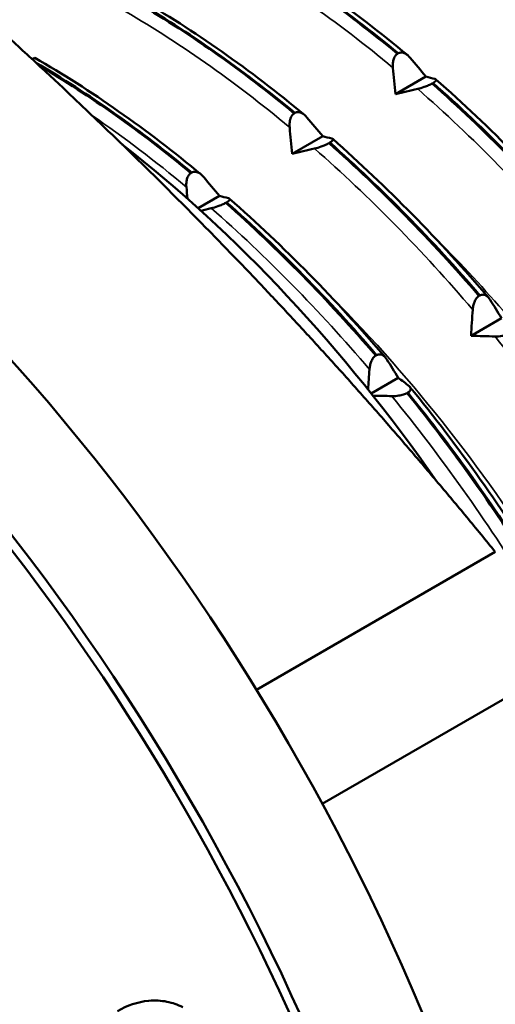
# Model space of a CAD drawing. Header units: millimetres. Extents: x 65 to 370, y 57 to 247.
# Tile 21 of 24: x 349.42 to 356.95, y 130.19 to 145.77. Entities that reach past the tile are written whole.
import ezdxf

# ---------------------------------------------------------------- set-up
doc = ezdxf.new("R2010")
doc.units = ezdxf.units.MM
doc.layers.add('Видимые тонкие (ГОСТ)', color=7, linetype='Continuous', lineweight=35)
doc.layers.add('Видимый контур (ГОСТ)', color=7, linetype='Continuous', lineweight=50)

msp = doc.modelspace()

# ---------------------------------------------------------------- linework, layer by layer
at = {"layer": 'Видимые тонкие (ГОСТ)'}
for points in [[(355.331, 145.009), (354.453, 145.74), (353.55, 146.373), (352.646, 146.889)], [(353.697, 144.065), (352.819, 144.797), (351.916, 145.429), (351.012, 145.946)], [(355.855, 144.862), (355.854, 144.863), (355.853, 144.864), (355.852, 144.865)], [(358.23, 142.125), (357.436, 143.055), (356.594, 143.912), (355.724, 144.673)], [(352.062, 143.121), (351.571, 143.531), (351.072, 143.909), (350.569, 144.254)], [(354.219, 143.918), (354.218, 143.919), (354.218, 143.919), (354.217, 143.92)], [(356.595, 141.181), (355.802, 142.112), (354.96, 142.969), (354.089, 143.73)], [(352.585, 142.977), (352.584, 142.978), (352.583, 142.979), (352.582, 142.98)], [(354.961, 140.237), (354.167, 141.168), (353.325, 142.025), (352.455, 142.786)], [(359.108, 137.718), (358.453, 138.783), (357.726, 139.806), (356.948, 140.758)], [(357.474, 136.774), (356.818, 137.84), (356.092, 138.862), (355.314, 139.814)]]:
    msp.add_open_spline(points, degree=3, dxfattribs=at)
for points, knots in [([(362.366, 131.189), (362.358, 131.218), (362.351, 131.246), (362.344, 131.274), (361.562, 134.299), (359.978, 137.483), (357.922, 140.135), (357.246, 141.006), (356.52, 141.818), (355.764, 142.554)], [25.4327023, 25.4327023, 25.4327023, 25.4327023, 25.4390582, 25.4390582, 25.4390582, 26.1172158, 26.1172158, 26.1172158, 26.3400667, 26.3400667, 26.3400667, 26.3400667]), ([(360.729, 130.246), (360.131, 132.581), (359.071, 135.017), (357.665, 137.231), (356.637, 138.849), (355.428, 140.341), (354.129, 141.61)], [31.7158876, 31.7158876, 31.7158876, 31.7158876, 32.2400501, 32.2400501, 32.2400501, 32.623252, 32.623252, 32.623252, 32.623252])]:
    msp.add_open_spline(points, degree=3, knots=knots, dxfattribs=at)
at = {"layer": 'Видимый контур (ГОСТ)'}
for p, q in [((349.661, 145.166), (349.622, 145.143)), ((355.402, 145.23), (355.416, 145.238)), ((355.854, 144.867), (355.372, 144.589)), ((355.968, 144.766), (355.954, 144.758)), ((353.768, 144.286), (353.781, 144.294)), ((354.22, 143.924), (353.737, 143.645)), ((354.334, 143.823), (354.32, 143.815)), ((352.133, 143.343), (352.147, 143.351)), ((352.585, 142.98), (352.248, 142.786)), ((352.699, 142.879), (352.686, 142.871)), ((356.694, 141.4), (356.708, 141.408)), ((357.05, 141.046), (356.568, 140.768)), ((355.059, 140.456), (355.073, 140.464)), ((355.416, 140.103), (354.988, 139.856)), ((355.57, 139.869), (355.556, 139.861)), ((353.174, 135.167), (356.953, 137.349)), ((354.214, 133.366), (357.993, 135.548))]:
    msp.add_line(p, q, dxfattribs=at)
for centre, major_axis, start_param, end_param in [((342.831, 127.995), (10.875, -18.836), 0, 2.338176), ((349.054, 131.588), (-8.3, 14.376), 4.861987, 5.327182), ((341.275, 127.097), (10.875, -18.836), 6.219091, 8.519929), ((341.275, 127.097), (10.75, -18.62), 0.096048, 2.235348), ((337.033, 124.648), (11, -19.053), 0, 2.017843), ((334.204, 123.015), (11, -19.053), 5.950302, 8.267425)]:
    msp.add_ellipse(centre, major_axis=major_axis, ratio=0.57735, start_param=start_param, end_param=end_param, dxfattribs=at)
for points in [[(352.93, 147.053), (353.817, 146.543), (354.706, 145.92), (355.566, 145.205)], [(352.859, 147.012), (353.715, 146.516), (354.569, 145.917), (355.402, 145.23)], [(355.416, 145.238), (354.583, 145.925), (353.729, 146.524), (352.872, 147.02)], [(351.296, 146.11), (352.183, 145.6), (353.072, 144.976), (353.932, 144.262)], [(351.224, 146.069), (352.081, 145.573), (352.935, 144.974), (353.768, 144.286)], [(353.781, 144.294), (352.948, 144.982), (352.094, 145.58), (351.238, 146.076)], [(349.661, 145.166), (350.548, 144.656), (351.438, 144.032), (352.297, 143.318)], [(355.605, 145.167), (355.688, 145.067), (355.771, 144.967), (355.854, 144.867)], [(352.147, 143.351), (351.34, 144.017), (350.512, 144.6), (349.682, 145.087)], [(349.73, 145.043), (350.539, 144.563), (351.346, 143.993), (352.133, 143.343)], [(355.372, 144.589), (355.358, 144.729), (355.344, 144.869), (355.331, 145.009)], [(355.854, 144.867), (355.902, 144.855), (355.95, 144.843), (355.997, 144.831)], [(355.954, 144.758), (356.777, 144.032), (357.574, 143.221), (358.328, 142.343)], [(358.342, 142.351), (357.588, 143.229), (356.791, 144.04), (355.968, 144.766)], [(356.012, 144.824), (356.868, 144.074), (357.702, 143.225), (358.483, 142.311)], [(355.724, 144.673), (355.606, 144.645), (355.489, 144.617), (355.372, 144.589)], [(353.97, 144.223), (354.054, 144.124), (354.137, 144.024), (354.22, 143.924)], [(353.737, 143.645), (353.723, 143.785), (353.71, 143.925), (353.697, 144.065)], [(354.22, 143.924), (354.268, 143.912), (354.316, 143.9), (354.363, 143.888)], [(354.32, 143.815), (355.143, 143.088), (355.94, 142.277), (356.694, 141.4)], [(356.708, 141.408), (355.954, 142.285), (355.156, 143.096), (354.334, 143.823)], [(354.378, 143.881), (355.234, 143.13), (356.067, 142.282), (356.848, 141.368)], [(354.089, 143.73), (353.972, 143.701), (353.854, 143.673), (353.737, 143.645)], [(352.336, 143.279), (352.419, 143.18), (352.502, 143.08), (352.585, 142.98)], [(352.08, 142.936), (352.074, 142.998), (352.068, 143.06), (352.062, 143.121)], [(352.585, 142.98), (352.633, 142.968), (352.681, 142.956), (352.729, 142.944)], [(352.686, 142.871), (353.508, 142.145), (354.305, 141.334), (355.059, 140.456)], [(355.073, 140.464), (354.319, 141.342), (353.522, 142.153), (352.699, 142.879)], [(352.744, 142.937), (353.6, 142.186), (354.433, 141.338), (355.214, 140.424)], [(352.455, 142.786), (352.4, 142.773), (352.346, 142.76), (352.291, 142.747)], [(356.869, 141.339), (356.93, 141.242), (356.99, 141.144), (357.05, 141.046)], [(356.568, 140.768), (356.577, 140.906), (356.586, 141.043), (356.595, 141.181)], [(356.948, 140.758), (356.821, 140.761), (356.695, 140.764), (356.568, 140.768)], [(355.235, 140.395), (355.295, 140.298), (355.356, 140.201), (355.416, 140.103)], [(354.94, 139.916), (354.946, 140.023), (354.953, 140.13), (354.961, 140.237)], [(355.416, 140.103), (355.474, 140.06), (355.531, 140.016), (355.588, 139.972)], [(355.556, 139.861), (356.29, 138.955), (356.977, 137.987), (357.602, 136.98)], [(357.616, 136.988), (356.991, 137.995), (356.304, 138.963), (355.57, 139.869)], [(355.602, 139.958), (356.369, 139.018), (357.089, 138.004), (357.737, 136.954)], [(355.314, 139.814), (355.214, 139.817), (355.114, 139.819), (355.015, 139.822)]]:
    msp.add_open_spline(points, degree=3, dxfattribs=at)
msp.add_rational_spline([(356.953, 137.349), (353.456, 141.642), (349.223, 145.509)], [1, 1.05882352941, 1], degree=2, dxfattribs=at)
for points, knots in [([(355.331, 145.009), (355.329, 145.03), (355.328, 145.051), (355.331, 145.092), (355.334, 145.112), (355.345, 145.153), (355.353, 145.174), (355.375, 145.207), (355.388, 145.22), (355.402, 145.23)], [-0.02572708, -0.02572708, -0.02572708, -0.02572708, -0.01933654, -0.01933654, -0.01337878, -0.01337878, -0.00623494, -0.00623494, 0, 0, 0, 0]), ([(355.416, 145.238), (355.424, 145.242), (355.432, 145.245), (355.45, 145.248), (355.459, 145.249), (355.488, 145.247), (355.508, 145.242), (355.553, 145.218), (355.58, 145.196), (355.605, 145.167)], [-0.02885716, -0.02885716, -0.02885716, -0.02885716, -0.02499573, -0.02499573, -0.02102795, -0.02102795, -0.01254855, -0.01254855, 0, 0, 0, 0]), ([(355.954, 144.758), (355.946, 144.754), (355.937, 144.749), (355.918, 144.74), (355.908, 144.735), (355.875, 144.721), (355.851, 144.712), (355.794, 144.692), (355.758, 144.682), (355.724, 144.673)], [-0.02885716, -0.02885716, -0.02885716, -0.02885716, -0.02499573, -0.02499573, -0.02102795, -0.02102795, -0.01254855, -0.01254855, 0, 0, 0, 0]), ([(355.997, 144.831), (356.005, 144.829), (356.01, 144.827), (356.017, 144.82), (356.018, 144.816), (356.015, 144.805), (356.01, 144.798), (355.993, 144.782), (355.982, 144.775), (355.968, 144.766)], [-0.02572708, -0.02572708, -0.02572708, -0.02572708, -0.01933654, -0.01933654, -0.01337878, -0.01337878, -0.00623494, -0.00623494, 0, 0, 0, 0]), ([(353.697, 144.065), (353.695, 144.086), (353.694, 144.108), (353.697, 144.149), (353.7, 144.168), (353.71, 144.209), (353.719, 144.23), (353.741, 144.264), (353.753, 144.277), (353.768, 144.286)], [-0.02572708, -0.02572708, -0.02572708, -0.02572708, -0.01933654, -0.01933654, -0.01337878, -0.01337878, -0.00623494, -0.00623494, 0, 0, 0, 0]), ([(353.781, 144.294), (353.79, 144.298), (353.798, 144.301), (353.816, 144.305), (353.825, 144.305), (353.854, 144.304), (353.873, 144.298), (353.919, 144.275), (353.946, 144.252), (353.97, 144.223)], [-0.02885716, -0.02885716, -0.02885716, -0.02885716, -0.02499573, -0.02499573, -0.02102795, -0.02102795, -0.01254855, -0.01254855, 0, 0, 0, 0]), ([(354.32, 143.815), (354.312, 143.81), (354.303, 143.805), (354.283, 143.796), (354.273, 143.791), (354.24, 143.777), (354.217, 143.768), (354.159, 143.748), (354.124, 143.738), (354.089, 143.73)], [-0.02885716, -0.02885716, -0.02885716, -0.02885716, -0.02499573, -0.02499573, -0.02102795, -0.02102795, -0.01254855, -0.01254855, 0, 0, 0, 0]), ([(354.363, 143.888), (354.37, 143.886), (354.376, 143.883), (354.382, 143.876), (354.383, 143.872), (354.381, 143.861), (354.376, 143.854), (354.359, 143.839), (354.348, 143.831), (354.334, 143.823)], [-0.02572708, -0.02572708, -0.02572708, -0.02572708, -0.01933654, -0.01933654, -0.01337878, -0.01337878, -0.00623494, -0.00623494, 0, 0, 0, 0]), ([(352.062, 143.121), (352.06, 143.143), (352.06, 143.164), (352.062, 143.205), (352.065, 143.225), (352.076, 143.266), (352.085, 143.287), (352.107, 143.32), (352.119, 143.333), (352.133, 143.343)], [-0.02572708, -0.02572708, -0.02572708, -0.02572708, -0.01933654, -0.01933654, -0.01337877, -0.01337877, -0.00623493, -0.00623493, 0, 0, 0, 0]), ([(352.147, 143.351), (352.155, 143.355), (352.164, 143.357), (352.181, 143.361), (352.191, 143.362), (352.219, 143.36), (352.239, 143.354), (352.285, 143.331), (352.311, 143.309), (352.336, 143.279)], [-0.02885716, -0.02885716, -0.02885716, -0.02885716, -0.02499572, -0.02499572, -0.02102794, -0.02102794, -0.01254855, -0.01254855, 0, 0, 0, 0]), ([(352.686, 142.871), (352.677, 142.866), (352.668, 142.862), (352.649, 142.852), (352.639, 142.848), (352.606, 142.833), (352.582, 142.825), (352.525, 142.805), (352.489, 142.794), (352.455, 142.786)], [-0.02885716, -0.02885716, -0.02885716, -0.02885716, -0.02499571, -0.02499571, -0.02102793, -0.02102793, -0.01254854, -0.01254854, 0, 0, 0, 0]), ([(352.729, 142.944), (352.736, 142.942), (352.741, 142.94), (352.748, 142.933), (352.749, 142.929), (352.746, 142.918), (352.741, 142.911), (352.724, 142.895), (352.713, 142.887), (352.699, 142.879)], [-0.02572708, -0.02572708, -0.02572708, -0.02572708, -0.01933654, -0.01933654, -0.01337877, -0.01337877, -0.00623493, -0.00623493, 0, 0, 0, 0]), ([(356.708, 141.408), (356.716, 141.412), (356.724, 141.415), (356.741, 141.418), (356.749, 141.419), (356.775, 141.418), (356.792, 141.412), (356.83, 141.389), (356.851, 141.368), (356.869, 141.339)], [-0.02885716, -0.02885716, -0.02885716, -0.02885716, -0.02499573, -0.02499573, -0.02102795, -0.02102795, -0.01254855, -0.01254855, 0, 0, 0, 0]), ([(356.595, 141.181), (356.597, 141.202), (356.599, 141.223), (356.608, 141.264), (356.614, 141.283), (356.63, 141.323), (356.641, 141.344), (356.666, 141.377), (356.679, 141.39), (356.694, 141.4)], [-0.02572708, -0.02572708, -0.02572708, -0.02572708, -0.01933654, -0.01933654, -0.01337878, -0.01337878, -0.00623494, -0.00623494, 0, 0, 0, 0]), ([(357.19, 140.805), (357.182, 140.8), (357.173, 140.796), (357.153, 140.788), (357.143, 140.784), (357.109, 140.774), (357.084, 140.769), (357.024, 140.759), (356.986, 140.757), (356.948, 140.758)], [-0.02885716, -0.02885716, -0.02885716, -0.02885716, -0.02499573, -0.02499573, -0.02102795, -0.02102795, -0.01254855, -0.01254855, 0, 0, 0, 0]), ([(354.961, 140.237), (354.962, 140.258), (354.965, 140.28), (354.974, 140.32), (354.979, 140.339), (354.995, 140.38), (355.007, 140.4), (355.032, 140.434), (355.045, 140.447), (355.059, 140.456)], [-0.02572708, -0.02572708, -0.02572708, -0.02572708, -0.01933654, -0.01933654, -0.01337877, -0.01337877, -0.00623493, -0.00623493, 0, 0, 0, 0]), ([(355.073, 140.464), (355.081, 140.468), (355.089, 140.471), (355.106, 140.475), (355.115, 140.475), (355.141, 140.474), (355.157, 140.468), (355.196, 140.446), (355.217, 140.424), (355.235, 140.395)], [-0.02885716, -0.02885716, -0.02885716, -0.02885716, -0.02499572, -0.02499572, -0.02102794, -0.02102794, -0.01254855, -0.01254855, 0, 0, 0, 0]), ([(355.556, 139.861), (355.548, 139.856), (355.538, 139.852), (355.519, 139.844), (355.508, 139.841), (355.474, 139.83), (355.45, 139.825), (355.389, 139.816), (355.351, 139.813), (355.314, 139.814)], [-0.02885716, -0.02885716, -0.02885716, -0.02885716, -0.02499571, -0.02499571, -0.02102793, -0.02102793, -0.01254854, -0.01254854, 0, 0, 0, 0]), ([(355.588, 139.972), (355.596, 139.966), (355.603, 139.959), (355.612, 139.943), (355.614, 139.935), (355.614, 139.917), (355.61, 139.907), (355.594, 139.887), (355.584, 139.878), (355.57, 139.869)], [-0.02572708, -0.02572708, -0.02572708, -0.02572708, -0.01933654, -0.01933654, -0.01337877, -0.01337877, -0.00623493, -0.00623493, 0, 0, 0, 0]), ([(350.971, 130.086), (351.124, 130.174), (351.289, 130.234), (351.566, 130.259), (351.662, 130.253), (351.84, 130.217), (351.924, 130.189), (352.005, 130.148)], [0, 0, 0, 0, 0.0648901, 0.0648901, 0.1016936, 0.1016936, 0.1357491, 0.1357491, 0.1357491, 0.1357491])]:
    msp.add_open_spline(points, degree=3, knots=knots, dxfattribs=at)

doc.saveas('drawing.dxf')
